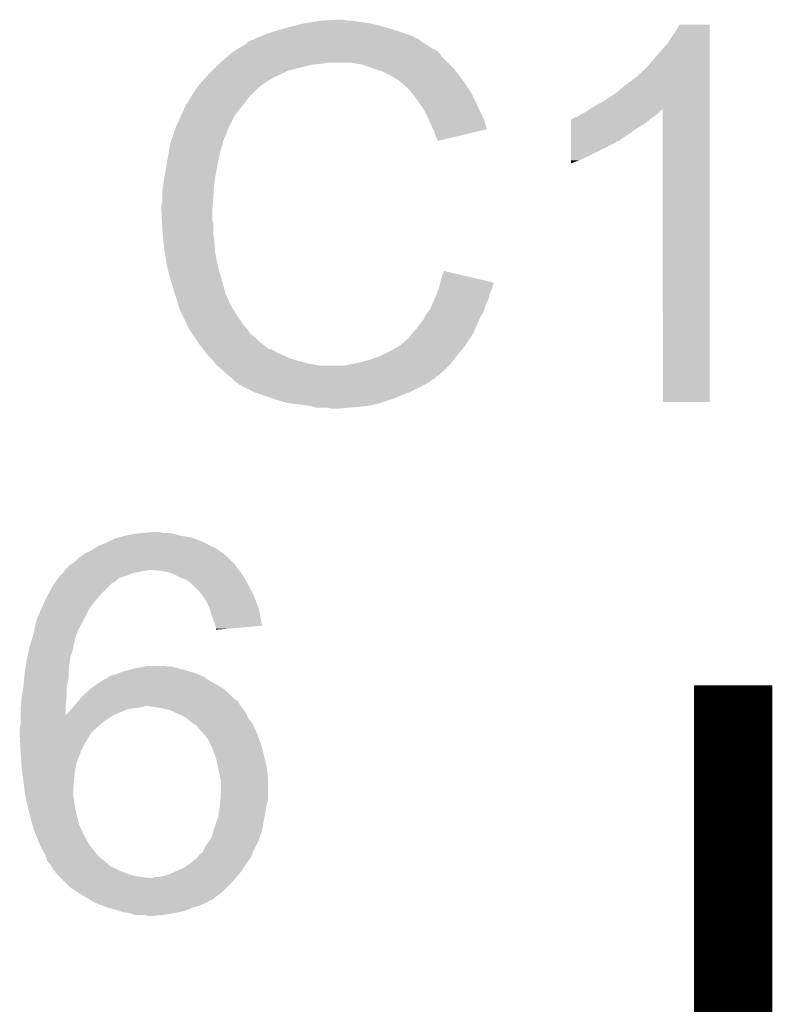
# Model space of a CAD drawing. Extents: x -1.3 to 24.2, y -3.9 to 53.4.
# Tile 32 of 62: x 14.1 to 16, y 13.5 to 16.1. Entities that reach past the tile are written whole.
import ezdxf

# ---------------------------------------------------------------- set-up
doc = ezdxf.new("R2010")
doc.units = 0
doc.layers.add('GNSS_22_CLICK_V101_GTO', color=11, linetype='CONTINUOUS')

msp = doc.modelspace()

# ---------------------------------------------------------------- linework, layer by layer
at = {"layer": 'GNSS_22_CLICK_V101_GTO', "const_width": 0.2032}
msp.add_lwpolyline([(15.9131, 11.60526), (15.9131, 14.34846)], dxfattribs=at)
at = {"layer": 'GNSS_22_CLICK_V101_GTO'}
for points in [[(14.75486, 16.05788), (14.7955, 16.06804), (15.0114, 16.05788), (14.973302, 16.06804)], [(14.7955, 16.06804), (14.82598, 16.07312), (14.973302, 16.06804), (14.93774, 16.07312)], [(14.82598, 16.07312), (14.84122, 16.07566), (14.93774, 16.07312), (14.922502, 16.07566)], [(14.84122, 16.07566), (14.886938, 16.0782), (14.909802, 16.07566), (14.899642, 16.0782)], [(14.691358, 16.03756), (14.704058, 16.04264), (15.0749, 16.03756), (15.05966, 16.04264)], [(14.704058, 16.04264), (14.711678, 16.04518), (15.05966, 16.04264), (15.05204, 16.04518)], [(14.711678, 16.04518), (14.7193, 16.04772), (15.05204, 16.04518), (15.043912, 16.04772)], [(14.7193, 16.04772), (14.75486, 16.05788), (15.043912, 16.04772), (15.0114, 16.05788)], [(15.75816, 16.040098), (15.773398, 16.065478), (15.852138, 16.040098), (15.85214, 16.065478)], [(15.773398, 16.065478), (15.773412, 16.0655), (15.85214, 16.065478), (15.773412, 16.0655)], [(14.646468, 16.0147), (14.65072, 16.017252), (15.113, 16.0147), (15.109428, 16.017252)], [(14.65072, 16.017252), (14.650734, 16.019786), (15.109428, 16.017252), (15.10588, 16.019786)], [(14.650734, 16.019786), (14.660882, 16.02486), (15.10588, 16.019786), (15.098774, 16.02486)], [(14.660882, 16.02486), (14.668494, 16.027398), (15.098774, 16.02486), (15.09522, 16.027398)], [(14.668494, 16.027398), (14.6685, 16.0274), (15.09522, 16.027398), (15.095218, 16.0274)], [(14.6685, 16.0274), (14.67866, 16.03248), (15.095218, 16.0274), (15.08506, 16.03248)], [(14.67866, 16.03248), (14.691358, 16.03756), (15.08506, 16.03248), (15.0749, 16.03756)], [(15.70736, 15.9766), (15.74292, 16.01724), (15.852138, 15.9766), (15.852138, 16.01724)], [(15.74292, 16.01724), (15.75816, 16.040098), (15.852138, 16.01724), (15.852138, 16.040098)], [(14.606616, 15.9893), (14.612622, 15.994382), (15.1511, 15.9893), (15.146018, 15.994382)], [(14.612622, 15.994382), (14.616846, 15.996918), (15.146018, 15.994382), (15.14348, 15.996918)], [(14.616846, 15.996918), (14.621076, 15.999458), (15.14348, 15.996918), (15.138404, 15.999458)], [(14.621076, 15.999458), (14.625302, 16.001994), (15.138404, 15.999458), (15.135866, 16.001994)], [(14.625302, 16.001994), (14.625312, 16.002), (15.135866, 16.001994), (15.133324, 16.002)], [(14.625312, 16.002), (14.646468, 16.0147), (15.133324, 16.002), (15.113, 16.0147)], [(14.57706, 15.9639), (14.5796, 15.96644), (14.843762, 15.9639), (14.856458, 15.96644)], [(14.5796, 15.96644), (14.597608, 15.981678), (15.17142, 15.96644), (15.156182, 15.981678)], [(14.597608, 15.981678), (14.606616, 15.9893), (15.156182, 15.981678), (15.1511, 15.9893)], [(14.950438, 15.96136), (14.919958, 15.96644), (15.1765, 15.96136), (15.17142, 15.96644)], [(15.69212, 15.95882), (15.70736, 15.9766), (15.852136, 15.95882), (15.852138, 15.9766)], [(14.55166, 15.9385), (14.55928, 15.94612), (14.74089, 15.9385), (14.757398, 15.94612)], [(14.55928, 15.94612), (14.57452, 15.96136), (14.757398, 15.94612), (14.81836, 15.96136)], [(14.57452, 15.96136), (14.57706, 15.9639), (14.81836, 15.96136), (14.843762, 15.9639)], [(14.97838, 15.9512), (14.950438, 15.96136), (15.18666, 15.9512), (15.1765, 15.96136)], [(14.986006, 15.948658), (14.97838, 15.9512), (15.189202, 15.948658), (15.18666, 15.9512)], [(15.001238, 15.94358), (14.986006, 15.948658), (15.193266, 15.94358), (15.189202, 15.948658)], [(15.01648, 15.93596), (15.001238, 15.94358), (15.19936, 15.93596), (15.193266, 15.94358)], [(15.669266, 15.935966), (15.69212, 15.95882), (15.852136, 15.935966), (15.852136, 15.95882)], [(14.528566, 15.913098), (14.544732, 15.93088), (14.693898, 15.913098), (14.724382, 15.93088)], [(14.544732, 15.93088), (14.55166, 15.9385), (14.724382, 15.93088), (14.74089, 15.9385)], [(15.02156, 15.93342), (15.01648, 15.93596), (15.201176, 15.93342), (15.19936, 15.93596)], [(15.034262, 15.9258), (15.02156, 15.93342), (15.206618, 15.9258), (15.201176, 15.93342)], [(15.044416, 15.920722), (15.034262, 15.9258), (15.210246, 15.920722), (15.206618, 15.9258)], [(15.04696, 15.91818), (15.044416, 15.920722), (15.212062, 15.91818), (15.210246, 15.920722)], [(15.066964, 15.9004), (15.04696, 15.91818), (15.224762, 15.9004), (15.212062, 15.91818)], [(15.63624, 15.91056), (15.66672, 15.93343), (15.852136, 15.91056), (15.852136, 15.93343)], [(15.66672, 15.93343), (15.666742, 15.93596), (15.852136, 15.93343), (15.852136, 15.93596)], [(15.666742, 15.93596), (15.669266, 15.935966), (15.852136, 15.93596), (15.852136, 15.935966)], [(14.508478, 15.88516), (14.520924, 15.902938), (14.663422, 15.88516), (14.6812, 15.902938)], [(14.520924, 15.902938), (14.52626, 15.91056), (14.6812, 15.902938), (14.691358, 15.91056)], [(14.52626, 15.91056), (14.526262, 15.910562), (14.691358, 15.91056), (14.69136, 15.910562)], [(14.526262, 15.910562), (14.528566, 15.913098), (14.69136, 15.910562), (14.693898, 15.913098)], [(15.06982, 15.89786), (15.066964, 15.9004), (15.226214, 15.89786), (15.224762, 15.9004)], [(15.082012, 15.88262), (15.06982, 15.89786), (15.23492, 15.88262), (15.226214, 15.89786)], [(15.6083, 15.8877), (15.63624, 15.91056), (15.852136, 15.8877), (15.852136, 15.91056)], [(14.490704, 15.857222), (14.495782, 15.862304), (14.639434, 15.857222), (14.643386, 15.862304)], [(14.495782, 15.862304), (14.50086, 15.872458), (14.643386, 15.862304), (14.651284, 15.872458)], [(14.50086, 15.872458), (14.502382, 15.874998), (14.651284, 15.872458), (14.65326, 15.874998)], [(14.502382, 15.874998), (14.508478, 15.88516), (14.65326, 15.874998), (14.663422, 15.88516)], [(15.09014, 15.87246), (15.082012, 15.88262), (15.24, 15.87246), (15.23492, 15.88262)], [(15.097252, 15.8623), (15.09014, 15.87246), (15.24508, 15.8623), (15.24, 15.87246)], [(15.107918, 15.84706), (15.097252, 15.8623), (15.251854, 15.84706), (15.24508, 15.8623)], [(15.549878, 15.852138), (15.57782, 15.86738), (15.852134, 15.852138), (15.852134, 15.86738)], [(15.57782, 15.86738), (15.6083, 15.8877), (15.852134, 15.86738), (15.852136, 15.8877)], [(14.478446, 15.829278), (14.48562, 15.844524), (14.6177, 15.829278), (14.629558, 15.844524)], [(14.48562, 15.844524), (14.485626, 15.847066), (14.629558, 15.844524), (14.631534, 15.847066)], [(14.485626, 15.847066), (14.48816, 15.849604), (14.631534, 15.847066), (14.633508, 15.849604)], [(14.48816, 15.849604), (14.490704, 15.857222), (14.633508, 15.849604), (14.639434, 15.857222)], [(15.11173, 15.83944), (15.107918, 15.84706), (15.25524, 15.83944), (15.251854, 15.84706)], [(15.12062, 15.82166), (15.11173, 15.83944), (15.264132, 15.82166), (15.25524, 15.83944)], [(15.516862, 15.83182), (15.527022, 15.836902), (15.71498, 15.83182), (15.72006, 15.836902)], [(15.527022, 15.836902), (15.542206, 15.847024), (15.72006, 15.836902), (15.730182, 15.847024)], [(15.542206, 15.847024), (15.549878, 15.852138), (15.852134, 15.847024), (15.852134, 15.852138)], [(15.73022, 15.085082), (15.730182, 15.847024), (15.852118, 15.085082), (15.852134, 15.847024)], [(14.4653, 15.80134), (14.478446, 15.829278), (14.60373, 15.80134), (14.6177, 15.829278)], [(15.12175, 15.819118), (15.12062, 15.82166), (15.265402, 15.819118), (15.264132, 15.82166)], [(15.13078, 15.7988), (15.12175, 15.819118), (15.271476, 15.7988), (15.265402, 15.819118)], [(15.49148, 15.80896), (15.491482, 15.81912), (15.684498, 15.80896), (15.69669, 15.81912)], [(15.491482, 15.81912), (15.494006, 15.819126), (15.69669, 15.81912), (15.696698, 15.819126)], [(15.494006, 15.819126), (15.49654, 15.82166), (15.696698, 15.819126), (15.69974, 15.82166)], [(15.49654, 15.82166), (15.496544, 15.821662), (15.69974, 15.82166), (15.699742, 15.821662)], [(15.496544, 15.821662), (15.501622, 15.8242), (15.699742, 15.821662), (15.70355, 15.8242)], [(15.501622, 15.8242), (15.509244, 15.826742), (15.70355, 15.8242), (15.707362, 15.826742)], [(15.509244, 15.826742), (15.516862, 15.83182), (15.707362, 15.826742), (15.71498, 15.83182)], [(14.454292, 15.768316), (14.464452, 15.7988), (14.58976, 15.768316), (14.60246, 15.7988)], [(14.464452, 15.7988), (14.4653, 15.80134), (14.60246, 15.7988), (14.60373, 15.80134)], [(15.133324, 15.793714), (15.13078, 15.7988), (15.272996, 15.793714), (15.271476, 15.7988)], [(15.13586, 15.78864), (15.133324, 15.793714), (15.25184, 15.78864), (15.272996, 15.793714)], [(15.14094, 15.773402), (15.13586, 15.78864), (15.188306, 15.773402), (15.25184, 15.78864)], [(15.491474, 15.78102), (15.491476, 15.79626), (15.64132, 15.78102), (15.66418, 15.79626)], [(15.491476, 15.79626), (15.49148, 15.80896), (15.66418, 15.79626), (15.684498, 15.80896)], [(14.450906, 15.758158), (14.452598, 15.763234), (14.587218, 15.758158), (14.58722, 15.763234)], [(14.452598, 15.763234), (14.453444, 15.765774), (14.58722, 15.763234), (14.589754, 15.765774)], [(14.453444, 15.765774), (14.454292, 15.768316), (14.589754, 15.765774), (14.58976, 15.768316)], [(15.146012, 15.763258), (15.14094, 15.773402), (15.146012, 15.763258), (15.188306, 15.773402)], [(15.49147, 15.76324), (15.491474, 15.78102), (15.615916, 15.76324), (15.64132, 15.78102)], [(15.49147, 15.763236), (15.49147, 15.76324), (15.613374, 15.763236), (15.615916, 15.76324)], [(15.49147, 15.75816), (15.49147, 15.763236), (15.605758, 15.75816), (15.613374, 15.763236)], [(14.44625, 15.73276), (14.447944, 15.74292), (14.5796, 15.73276), (14.582142, 15.74292)], [(14.447944, 15.74292), (14.450062, 15.755622), (14.582142, 15.74292), (14.586372, 15.755622)], [(14.450062, 15.755622), (14.450906, 15.758158), (14.586372, 15.755622), (14.587218, 15.758158)], [(15.491462, 15.7226), (15.49147, 15.75816), (15.53464, 15.7226), (15.605758, 15.75816)], [(14.4372, 15.68196), (14.44244, 15.7099), (14.56944, 15.68196), (14.57452, 15.7099)], [(14.44244, 15.7099), (14.44625, 15.73276), (14.57452, 15.7099), (14.5796, 15.73276)], [(15.49146, 15.71244), (15.491462, 15.7226), (15.51178, 15.71244), (15.53464, 15.7226)], [(15.49146, 15.70485), (15.49146, 15.71244), (15.49146, 15.70485), (15.51178, 15.71244)], [(14.43228, 15.651482), (14.43482, 15.66926), (14.56436, 15.651482), (14.567322, 15.66926)], [(14.43482, 15.66926), (14.4372, 15.68196), (14.567322, 15.66926), (14.56944, 15.68196)], [(14.42974, 15.6337), (14.43228, 15.651482), (14.563088, 15.6337), (14.56436, 15.651482)], [(14.42974, 15.605762), (14.42974, 15.6337), (14.561094, 15.605762), (14.563088, 15.6337)], [(14.4272, 15.595602), (14.42974, 15.605762), (14.560368, 15.595602), (14.561094, 15.605762)], [(14.4272, 15.580362), (14.4272, 15.595602), (14.55928, 15.580362), (14.560368, 15.595602)], [(14.4272, 15.58036), (14.4272, 15.580362), (14.559282, 15.58036), (14.55928, 15.580362)], [(14.428344, 15.557498), (14.4272, 15.58036), (14.559282, 15.557498), (14.559282, 15.58036)], [(14.428726, 15.549876), (14.428344, 15.557498), (14.56182, 15.549876), (14.559282, 15.557498)], [(14.42974, 15.52956), (14.428726, 15.549876), (14.56182, 15.52956), (14.56182, 15.549876)], [(14.430504, 15.521938), (14.42974, 15.52956), (14.56182, 15.521938), (14.56182, 15.52956)], [(14.432026, 15.506702), (14.430504, 15.521938), (14.56436, 15.506702), (14.56182, 15.521938)], [(14.43482, 15.478758), (14.432026, 15.506702), (14.56651, 15.478758), (14.56436, 15.506702)], [(14.435718, 15.473678), (14.43482, 15.478758), (14.5669, 15.473678), (14.56651, 15.478758)], [(14.44244, 15.43558), (14.435718, 15.473678), (14.57452, 15.43558), (14.5669, 15.473678)], [(14.44752, 15.41526), (14.44244, 15.43558), (14.580326, 15.41526), (14.57452, 15.43558)], [(14.451876, 15.40002), (14.44752, 15.41526), (14.58468, 15.40002), (14.580326, 15.41526)], [(15.15173, 15.394922), (15.15364, 15.402558), (15.2908, 15.394922), (15.258368, 15.402558)], [(15.15364, 15.402558), (15.16128, 15.425416), (15.258368, 15.402558), (15.16128, 15.425416)], [(14.45768, 15.3797), (14.451876, 15.40002), (14.590102, 15.3797), (14.58468, 15.40002)], [(14.463608, 15.361918), (14.45768, 15.3797), (14.594844, 15.361918), (14.590102, 15.3797)], [(15.142844, 15.366998), (15.146652, 15.377158), (15.28064, 15.366998), (15.28572, 15.377158)], [(15.146652, 15.377158), (15.14856, 15.382242), (15.28572, 15.377158), (15.286988, 15.382242)], [(15.14856, 15.382242), (15.149828, 15.387318), (15.286988, 15.382242), (15.288258, 15.387318)], [(15.149828, 15.387318), (15.151098, 15.392396), (15.288258, 15.387318), (15.290798, 15.392396)], [(15.151098, 15.392396), (15.15173, 15.394922), (15.290798, 15.392396), (15.2908, 15.394922)], [(14.464456, 15.359376), (14.463608, 15.361918), (14.597382, 15.359376), (14.594844, 15.361918)], [(14.466148, 15.354298), (14.464456, 15.359376), (14.59992, 15.354298), (14.597382, 15.359376)], [(14.46784, 15.349218), (14.466148, 15.354298), (14.601614, 15.349218), (14.59992, 15.354298)], [(15.13114, 15.339058), (15.137672, 15.354298), (15.270478, 15.339058), (15.278098, 15.354298)], [(15.137672, 15.354298), (15.14094, 15.36192), (15.278098, 15.354298), (15.279622, 15.36192)], [(15.14094, 15.36192), (15.142844, 15.366998), (15.279622, 15.36192), (15.28064, 15.366998)], [(14.468476, 15.34668), (14.46784, 15.349218), (14.60246, 15.34668), (14.601614, 15.349218)], [(14.470382, 15.33906), (14.468476, 15.34668), (14.606272, 15.33906), (14.60246, 15.34668)], [(14.472922, 15.331442), (14.470382, 15.33906), (14.61008, 15.331442), (14.606272, 15.33906)], [(14.47546, 15.323822), (14.472922, 15.331442), (14.614844, 15.323822), (14.61008, 15.331442)], [(15.121632, 15.321278), (15.1257, 15.326362), (15.2654, 15.321278), (15.26685, 15.326362)], [(15.1257, 15.326362), (15.13114, 15.339058), (15.26685, 15.326362), (15.270478, 15.339058)], [(14.478, 15.31874), (14.47546, 15.323822), (14.618018, 15.31874), (14.614844, 15.323822)], [(14.481586, 15.31112), (14.478, 15.31874), (14.62278, 15.31112), (14.618018, 15.31874)], [(14.492344, 15.28826), (14.481586, 15.31112), (14.63802, 15.28826), (14.62278, 15.31112)], [(15.107922, 15.298422), (15.11046, 15.3035), (15.253018, 15.298422), (15.25524, 15.3035)], [(15.11046, 15.3035), (15.11554, 15.31366), (15.25524, 15.3035), (15.261046, 15.31366)], [(15.11554, 15.31366), (15.121632, 15.321278), (15.261046, 15.31366), (15.2654, 15.321278)], [(14.49832, 15.27556), (14.492344, 15.28826), (14.64818, 15.27556), (14.63802, 15.28826)], [(14.506788, 15.26286), (14.49832, 15.27556), (14.65834, 15.26286), (14.64818, 15.27556)], [(15.082522, 15.26794), (15.09014, 15.275562), (15.23968, 15.26794), (15.243016, 15.275562)], [(15.09014, 15.275562), (15.09776, 15.28572), (15.243016, 15.275562), (15.24746, 15.28572)], [(15.09776, 15.28572), (15.107922, 15.298422), (15.24746, 15.28572), (15.253018, 15.298422)], [(14.520332, 15.242542), (14.506788, 15.26286), (14.681198, 15.242542), (14.65834, 15.26286)], [(15.064744, 15.247622), (15.06982, 15.250164), (15.2273, 15.247622), (15.228994, 15.250164)], [(15.06982, 15.250164), (15.0749, 15.25778), (15.228994, 15.250164), (15.234072, 15.25778)], [(15.0749, 15.25778), (15.078708, 15.262858), (15.234072, 15.25778), (15.237458, 15.262858)], [(15.078708, 15.262858), (15.082522, 15.26794), (15.237458, 15.262858), (15.23968, 15.26794)], [(14.52372, 15.23746), (14.520332, 15.242542), (14.687552, 15.23746), (14.681198, 15.242542)], [(14.535444, 15.22222), (14.52372, 15.23746), (14.706606, 15.22222), (14.687552, 15.23746)], [(15.026638, 15.21968), (15.035524, 15.224758), (15.207614, 15.21968), (15.21206, 15.224758)], [(15.035524, 15.224758), (15.044418, 15.22984), (15.21206, 15.224758), (15.215446, 15.22984)], [(15.044418, 15.22984), (15.05712, 15.24), (15.215446, 15.22984), (15.22222, 15.24)], [(15.05712, 15.24), (15.064744, 15.247622), (15.22222, 15.24), (15.2273, 15.247622)], [(14.535446, 15.222218), (14.535444, 15.22222), (14.711684, 15.222218), (14.706606, 15.22222)], [(14.539354, 15.217138), (14.535446, 15.222218), (14.721842, 15.217138), (14.711684, 15.222218)], [(14.54326, 15.21206), (14.539354, 15.217138), (14.72946, 15.21206), (14.721842, 15.217138)], [(14.545214, 15.20952), (14.54326, 15.21206), (14.73708, 15.20952), (14.72946, 15.21206)], [(14.54912, 15.204442), (14.545214, 15.20952), (14.747236, 15.204442), (14.73708, 15.20952)], [(14.554204, 15.199358), (14.54912, 15.204442), (14.757402, 15.199358), (14.747236, 15.204442)], [(14.56182, 15.19174), (14.554204, 15.199358), (14.7828, 15.19174), (14.757402, 15.199358)], [(14.96822, 15.194282), (14.99616, 15.20444), (15.186658, 15.194282), (15.194278, 15.20444)], [(14.99616, 15.20444), (14.996162, 15.204442), (15.194278, 15.20444), (15.19428, 15.204442)], [(14.996162, 15.204442), (15.026638, 15.21968), (15.19428, 15.204442), (15.207614, 15.21968)], [(14.567916, 15.18412), (14.56182, 15.19174), (14.81074, 15.18412), (14.7828, 15.19174)], [(14.571978, 15.179042), (14.567916, 15.18412), (14.84121, 15.179042), (14.81074, 15.18412)], [(14.571982, 15.17904), (14.571978, 15.179042), (14.841222, 15.17904), (14.84121, 15.179042)], [(14.584678, 15.168882), (14.571982, 15.17904), (15.1638, 15.168882), (15.173958, 15.17904)], [(14.902182, 15.17904), (14.91234, 15.18158), (15.173958, 15.17904), (15.176498, 15.18158)], [(14.91234, 15.18158), (14.92504, 15.18412), (15.176498, 15.18158), (15.179038, 15.18412)], [(14.92504, 15.18412), (14.93774, 15.18666), (15.179038, 15.18412), (15.180942, 15.18666)], [(14.93774, 15.18666), (14.96822, 15.194282), (15.180942, 15.18666), (15.186658, 15.194282)], [(14.584682, 15.16888), (14.584678, 15.168882), (15.1638, 15.16888), (15.1638, 15.168882)], [(14.59484, 15.158722), (14.584682, 15.16888), (15.152186, 15.158722), (15.1638, 15.16888)], [(14.604998, 15.1511), (14.59484, 15.158722), (15.143474, 15.1511), (15.152186, 15.158722)], [(14.605014, 15.151086), (14.604998, 15.1511), (15.140934, 15.151086), (15.143474, 15.1511)], [(14.61008, 15.14602), (14.605014, 15.151086), (15.138392, 15.14602), (15.140934, 15.151086)], [(14.612624, 15.143476), (14.61008, 15.14602), (15.130778, 15.143476), (15.138392, 15.14602)], [(14.617698, 15.138402), (14.612624, 15.143476), (15.125702, 15.138402), (15.130778, 15.143476)], [(14.617704, 15.138398), (14.617698, 15.138402), (15.125698, 15.138398), (15.125702, 15.138402)], [(14.625314, 15.133324), (14.617704, 15.138398), (15.11724, 15.133324), (15.125698, 15.138398)], [(14.627838, 15.13332), (14.625314, 15.133324), (15.117232, 15.13332), (15.11724, 15.133324)], [(14.62786, 15.130794), (14.627838, 15.13332), (15.113022, 15.130794), (15.117232, 15.13332)], [(14.627888, 15.13078), (14.62786, 15.130794), (15.113, 15.13078), (15.113022, 15.130794)], [(14.6685, 15.11046), (14.627888, 15.13078), (15.07236, 15.11046), (15.113, 15.13078)], [(14.69009, 15.10284), (14.6685, 15.11046), (15.05204, 15.10284), (15.07236, 15.11046)], [(14.71168, 15.09522), (14.69009, 15.10284), (15.03426, 15.09522), (15.05204, 15.10284)], [(14.752318, 15.08252), (14.71168, 15.09522), (14.996158, 15.08252), (15.03426, 15.09522)], [(14.772638, 15.07998), (14.752318, 15.08252), (14.988538, 15.07998), (14.996158, 15.08252)], [(14.813278, 15.0749), (14.772638, 15.07998), (14.965678, 15.0749), (14.988538, 15.07998)], [(14.822168, 15.07236), (14.813278, 15.0749), (14.94028, 15.07236), (14.965678, 15.0749)], [(14.831056, 15.06982), (14.822168, 15.07236), (14.91234, 15.06982), (14.94028, 15.07236)], [(14.869158, 15.06728), (14.858998, 15.06982), (14.884402, 15.06728), (14.91234, 15.06982)], [(15.852118, 15.08506), (15.73022, 15.085082), (15.852118, 15.08506), (15.852118, 15.085082)], [(14.313736, 14.731998), (14.330678, 14.73708), (14.508482, 14.731998), (14.478, 14.73708)], [(14.330678, 14.73708), (14.356078, 14.74216), (14.478, 14.73708), (14.459376, 14.74216)], [(14.356078, 14.74216), (14.38148, 14.7447), (14.459376, 14.74216), (14.450064, 14.7447)], [(14.38148, 14.7447), (14.409396, 14.747238), (14.429744, 14.7447), (14.422122, 14.747238)], [(14.409396, 14.747238), (14.409418, 14.74724), (14.422122, 14.747238), (14.409418, 14.74724)], [(14.252442, 14.704058), (14.264638, 14.71168), (14.569442, 14.704058), (14.5542, 14.71168)], [(14.264638, 14.71168), (14.28496, 14.7193), (14.5542, 14.71168), (14.53896, 14.7193)], [(14.28496, 14.7193), (14.305282, 14.729462), (14.53896, 14.7193), (14.51457, 14.729462)], [(14.305282, 14.729462), (14.313736, 14.731998), (14.51457, 14.729462), (14.508482, 14.731998)], [(14.213842, 14.681202), (14.229082, 14.69136), (14.599918, 14.681202), (14.58773, 14.69136)], [(14.229082, 14.69136), (14.23416, 14.6939), (14.58773, 14.69136), (14.58468, 14.6939)], [(14.23416, 14.6939), (14.244318, 14.69898), (14.58468, 14.6939), (14.57706, 14.69898)], [(14.244318, 14.69898), (14.252442, 14.704058), (14.57706, 14.69898), (14.569442, 14.704058)], [(14.18336, 14.6558), (14.188442, 14.660882), (14.62278, 14.6558), (14.619392, 14.660882)], [(14.188442, 14.660882), (14.192672, 14.66342), (14.619392, 14.660882), (14.6177, 14.66342)], [(14.192672, 14.66342), (14.201142, 14.668502), (14.6177, 14.66342), (14.612618, 14.668502)], [(14.201142, 14.668502), (14.21384, 14.6812), (14.612618, 14.668502), (14.59992, 14.6812)], [(14.21384, 14.6812), (14.213842, 14.681202), (14.59992, 14.6812), (14.599918, 14.681202)], [(14.163042, 14.632942), (14.170656, 14.640558), (14.335768, 14.632942), (14.353538, 14.640558)], [(14.170656, 14.640558), (14.173198, 14.6431), (14.353538, 14.640558), (14.36878, 14.6431)], [(14.173198, 14.6431), (14.1732, 14.643102), (14.36878, 14.6431), (14.368788, 14.643102)], [(14.1732, 14.643102), (14.17701, 14.64818), (14.368788, 14.643102), (14.394178, 14.64818)], [(14.17701, 14.64818), (14.180822, 14.65326), (14.628496, 14.64818), (14.624686, 14.65326)], [(14.180822, 14.65326), (14.18336, 14.6558), (14.624686, 14.65326), (14.62278, 14.6558)], [(14.429738, 14.64564), (14.404342, 14.64818), (14.630402, 14.64564), (14.628496, 14.64818)], [(14.452598, 14.640562), (14.429738, 14.64564), (14.63421, 14.640562), (14.630402, 14.64564)], [(14.462766, 14.635478), (14.452598, 14.640562), (14.638022, 14.635478), (14.63421, 14.640562)], [(14.47292, 14.6304), (14.462766, 14.635478), (14.64107, 14.6304), (14.638022, 14.635478)], [(14.145262, 14.607542), (14.15059, 14.615154), (14.292582, 14.607542), (14.300194, 14.615154)], [(14.15059, 14.615154), (14.150594, 14.61516), (14.300194, 14.615154), (14.302734, 14.61516)], [(14.150594, 14.61516), (14.159482, 14.627858), (14.302734, 14.61516), (14.317978, 14.627858)], [(14.159482, 14.627858), (14.163038, 14.632938), (14.317978, 14.627858), (14.33576, 14.632938)], [(14.163038, 14.632938), (14.163042, 14.632942), (14.33576, 14.632938), (14.335768, 14.632942)], [(14.4907, 14.62278), (14.47292, 14.6304), (14.645642, 14.62278), (14.64107, 14.6304)], [(14.50594, 14.61262), (14.4907, 14.62278), (14.651738, 14.61262), (14.645642, 14.62278)], [(14.50848, 14.61008), (14.50594, 14.61262), (14.65326, 14.61008), (14.651738, 14.61262)], [(14.52372, 14.59484), (14.50848, 14.61008), (14.66088, 14.59484), (14.65326, 14.61008)], [(14.13002, 14.5796), (14.13279, 14.58468), (14.265364, 14.5796), (14.26972, 14.58468)], [(14.13279, 14.58468), (14.145262, 14.607542), (14.26972, 14.58468), (14.292582, 14.607542)], [(14.53388, 14.58214), (14.52372, 14.59484), (14.66723, 14.58214), (14.66088, 14.59484)], [(14.11478, 14.54658), (14.124158, 14.566902), (14.23924, 14.54658), (14.25448, 14.566902)], [(14.124158, 14.566902), (14.13002, 14.5796), (14.25448, 14.566902), (14.265364, 14.5796)], [(14.535576, 14.579598), (14.53388, 14.58214), (14.6685, 14.579598), (14.66723, 14.58214)], [(14.544038, 14.566902), (14.535576, 14.579598), (14.673036, 14.566902), (14.6685, 14.579598)], [(14.55166, 14.55166), (14.544038, 14.566902), (14.678478, 14.55166), (14.673036, 14.566902)], [(14.104196, 14.52118), (14.114778, 14.546578), (14.22654, 14.52118), (14.23924, 14.546578)], [(14.114778, 14.546578), (14.11478, 14.54658), (14.23924, 14.546578), (14.23924, 14.54658)], [(14.553838, 14.544038), (14.55166, 14.55166), (14.6812, 14.544038), (14.678478, 14.55166)], [(14.55674, 14.53388), (14.553838, 14.544038), (14.6831, 14.53388), (14.6812, 14.544038)], [(14.56182, 14.518638), (14.55674, 14.53388), (14.685948, 14.518638), (14.6831, 14.53388)], [(14.09718, 14.493234), (14.102082, 14.516102), (14.2113, 14.493234), (14.22377, 14.516102)], [(14.102082, 14.516102), (14.104196, 14.52118), (14.22377, 14.516102), (14.22654, 14.52118)], [(14.566898, 14.505942), (14.56182, 14.518638), (14.688322, 14.505942), (14.685948, 14.518638)], [(14.09446, 14.48054), (14.096636, 14.490696), (14.20622, 14.48054), (14.211298, 14.490696)], [(14.096636, 14.490696), (14.09718, 14.493234), (14.211298, 14.490696), (14.2113, 14.493234)], [(14.567536, 14.503398), (14.566898, 14.505942), (14.688796, 14.503398), (14.688322, 14.505942)], [(14.56944, 14.495782), (14.567536, 14.503398), (14.599096, 14.495782), (14.688796, 14.503398)], [(14.56944, 14.493264), (14.56944, 14.495782), (14.56944, 14.493264), (14.599096, 14.495782)], [(14.0843, 14.447518), (14.088988, 14.46276), (14.19809, 14.447518), (14.20114, 14.46276)], [(14.088988, 14.46276), (14.092114, 14.47292), (14.20114, 14.46276), (14.203682, 14.47292)], [(14.092114, 14.47292), (14.094458, 14.480538), (14.203682, 14.47292), (14.20622, 14.480538)], [(14.094458, 14.480538), (14.09446, 14.48054), (14.20622, 14.480538), (14.20622, 14.48054)], [(14.078856, 14.422118), (14.082122, 14.43736), (14.19098, 14.422118), (14.196058, 14.43736)], [(14.082122, 14.43736), (14.0843, 14.447518), (14.196058, 14.43736), (14.19809, 14.447518)], [(14.072772, 14.386558), (14.07668, 14.41196), (14.1859, 14.386558), (14.189528, 14.41196)], [(14.07668, 14.41196), (14.078856, 14.422118), (14.189528, 14.41196), (14.19098, 14.422118)], [(14.07054, 14.366238), (14.0716, 14.37894), (14.1859, 14.366238), (14.1859, 14.37894)], [(14.0716, 14.37894), (14.072772, 14.386558), (14.1859, 14.37894), (14.1859, 14.386558)], [(14.307822, 14.376402), (14.313742, 14.37894), (14.524564, 14.376402), (14.518642, 14.37894)], [(14.313742, 14.37894), (14.3256, 14.384022), (14.518642, 14.37894), (14.502126, 14.384022)], [(14.3256, 14.384022), (14.343378, 14.3891), (14.502126, 14.384022), (14.485622, 14.3891)], [(14.343378, 14.3891), (14.354808, 14.39164), (14.485622, 14.3891), (14.472922, 14.39164)], [(14.354808, 14.39164), (14.36624, 14.39418), (14.472922, 14.39164), (14.4653, 14.39418)], [(14.36624, 14.39418), (14.37893, 14.396718), (14.4653, 14.39418), (14.457682, 14.396718)], [(14.37893, 14.396718), (14.37894, 14.39672), (14.457682, 14.396718), (14.447522, 14.39672)], [(14.37894, 14.39672), (14.391642, 14.39926), (14.447522, 14.39672), (14.434822, 14.39926)], [(14.06906, 14.348458), (14.07054, 14.366238), (14.181948, 14.348458), (14.1859, 14.366238)], [(14.245164, 14.34084), (14.2621, 14.35354), (14.58722, 14.34084), (14.564996, 14.35354)], [(14.2621, 14.35354), (14.274296, 14.361162), (14.564996, 14.35354), (14.551658, 14.361162)], [(14.274296, 14.361162), (14.282424, 14.36624), (14.551658, 14.361162), (14.54404, 14.36624)], [(14.282424, 14.36624), (14.284966, 14.366246), (14.54404, 14.36624), (14.544032, 14.366246)], [(14.284966, 14.366246), (14.2875, 14.36878), (14.544032, 14.366246), (14.54023, 14.36878)], [(14.2875, 14.36878), (14.291306, 14.371318), (14.54023, 14.36878), (14.536422, 14.371318)], [(14.291306, 14.371318), (14.295122, 14.373862), (14.536422, 14.371318), (14.530488, 14.373862)], [(14.295122, 14.373862), (14.307822, 14.376402), (14.530488, 14.373862), (14.524564, 14.376402)], [(14.064402, 14.32052), (14.068212, 14.343378), (14.18082, 14.32052), (14.18082, 14.343378)], [(14.068212, 14.343378), (14.06906, 14.348458), (14.18082, 14.343378), (14.181948, 14.348458)], [(14.226962, 14.325602), (14.241778, 14.3383), (14.605, 14.325602), (14.590184, 14.3383)], [(14.241778, 14.3383), (14.245164, 14.34084), (14.590184, 14.3383), (14.58722, 14.34084)], [(14.061902, 14.295122), (14.06398, 14.31798), (14.17828, 14.295122), (14.180564, 14.31798)], [(14.06398, 14.31798), (14.064402, 14.32052), (14.180564, 14.31798), (14.18082, 14.32052)], [(14.200292, 14.29512), (14.20664, 14.302738), (14.63294, 14.29512), (14.627862, 14.302738)], [(14.20664, 14.302738), (14.20876, 14.30528), (14.627862, 14.302738), (14.626592, 14.30528)], [(14.20876, 14.30528), (14.210932, 14.307816), (14.626592, 14.30528), (14.625322, 14.307816)], [(14.210932, 14.307816), (14.213108, 14.310354), (14.625322, 14.307816), (14.622786, 14.310354)], [(14.213108, 14.310354), (14.213112, 14.31036), (14.622786, 14.310354), (14.620246, 14.31036)], [(14.213112, 14.31036), (14.224, 14.323062), (14.620246, 14.31036), (14.607542, 14.323062)], [(14.224, 14.323062), (14.226962, 14.325602), (14.607542, 14.323062), (14.605, 14.325602)], [(14.06144, 14.29004), (14.061902, 14.295122), (14.178288, 14.29004), (14.17828, 14.295122)], [(14.06144, 14.269756), (14.06144, 14.29004), (14.178318, 14.269756), (14.178288, 14.29004)], [(14.18082, 14.27226), (14.1859, 14.27988), (14.305914, 14.27226), (14.32306, 14.27988)], [(14.1859, 14.27988), (14.185902, 14.279882), (14.32306, 14.27988), (14.323064, 14.279882)], [(14.185902, 14.279882), (14.19352, 14.2875), (14.323064, 14.279882), (14.343382, 14.2875)], [(14.19352, 14.2875), (14.19606, 14.29004), (14.343382, 14.2875), (14.3637, 14.29004)], [(14.19606, 14.29004), (14.198178, 14.292582), (14.3637, 14.29004), (14.378942, 14.292582)], [(14.198178, 14.292582), (14.200292, 14.29512), (14.378942, 14.292582), (14.384024, 14.29512)], [(14.42212, 14.29004), (14.391638, 14.29512), (14.63675, 14.29004), (14.63294, 14.29512)], [(14.447522, 14.284958), (14.42212, 14.29004), (14.640562, 14.284958), (14.63675, 14.29004)], [(14.47038, 14.2748), (14.447522, 14.284958), (14.64818, 14.2748), (14.640562, 14.284958)], [(14.06144, 14.26972), (14.06144, 14.269756), (14.3002, 14.26972), (14.30028, 14.269756)], [(14.06144, 14.25448), (14.06144, 14.26972), (14.27734, 14.25448), (14.3002, 14.26972)], [(14.06144, 14.249402), (14.06144, 14.25448), (14.271626, 14.249402), (14.27734, 14.25448)], [(14.178318, 14.269756), (14.18082, 14.27226), (14.30028, 14.269756), (14.305914, 14.27226)], [(14.490698, 14.26464), (14.47038, 14.2748), (14.652246, 14.26464), (14.64818, 14.2748)], [(14.493748, 14.2621), (14.490698, 14.26464), (14.653262, 14.2621), (14.652246, 14.26464)], [(14.505942, 14.251938), (14.493748, 14.2621), (14.661392, 14.251938), (14.653262, 14.2621)], [(14.510176, 14.249398), (14.505942, 14.251938), (14.663422, 14.249398), (14.661392, 14.251938)], [(14.0589, 14.234162), (14.06144, 14.249402), (14.254482, 14.234162), (14.271626, 14.249402)], [(14.0589, 14.23416), (14.0589, 14.234162), (14.25448, 14.23416), (14.254482, 14.234162)], [(14.0589, 14.224002), (14.0589, 14.23416), (14.244322, 14.224002), (14.25448, 14.23416)], [(14.518642, 14.244318), (14.510176, 14.249398), (14.665962, 14.244318), (14.663422, 14.249398)], [(14.523722, 14.236698), (14.518642, 14.244318), (14.669772, 14.236698), (14.665962, 14.244318)], [(14.52626, 14.23416), (14.523722, 14.236698), (14.67104, 14.23416), (14.669772, 14.236698)], [(14.542064, 14.21638), (14.52626, 14.23416), (14.67866, 14.21638), (14.67104, 14.23416)], [(14.0589, 14.221458), (14.0589, 14.224002), (14.242794, 14.221458), (14.244322, 14.224002)], [(14.059466, 14.2113), (14.0589, 14.221458), (14.2367, 14.2113), (14.242794, 14.221458)], [(14.060454, 14.193518), (14.059466, 14.2113), (14.22654, 14.193518), (14.2367, 14.2113)], [(14.546582, 14.211296), (14.542064, 14.21638), (14.680568, 14.211296), (14.67866, 14.21638)], [(14.554202, 14.196058), (14.546582, 14.211296), (14.68628, 14.196058), (14.680568, 14.211296)], [(14.06144, 14.17574), (14.060454, 14.193518), (14.21765, 14.17574), (14.22654, 14.193518)], [(14.0616, 14.1732), (14.06144, 14.17574), (14.21638, 14.1732), (14.21765, 14.17574)], [(14.55928, 14.185898), (14.554202, 14.196058), (14.688822, 14.185898), (14.68628, 14.196058)], [(14.56944, 14.157958), (14.55928, 14.185898), (14.695806, 14.157958), (14.688822, 14.185898)], [(14.063346, 14.14526), (14.0616, 14.1732), (14.206222, 14.14526), (14.21638, 14.1732)], [(14.569948, 14.15542), (14.56944, 14.157958), (14.69644, 14.15542), (14.695806, 14.157958)], [(14.57452, 14.13256), (14.569948, 14.15542), (14.70152, 14.13256), (14.69644, 14.15542)], [(14.06398, 14.1351), (14.063346, 14.14526), (14.204372, 14.1351), (14.206222, 14.14526)], [(14.066204, 14.117322), (14.06398, 14.1351), (14.20114, 14.117322), (14.204372, 14.1351)], [(14.574522, 14.132558), (14.57452, 14.13256), (14.70152, 14.132558), (14.70152, 14.13256)], [(14.579602, 14.1097), (14.574522, 14.132558), (14.703808, 14.1097), (14.70152, 14.132558)], [(14.06906, 14.09446), (14.066204, 14.117322), (14.199506, 14.09446), (14.20114, 14.117322)], [(14.580448, 14.107162), (14.579602, 14.1097), (14.70406, 14.107162), (14.703808, 14.1097)], [(14.58214, 14.102076), (14.580448, 14.107162), (14.70406, 14.102076), (14.70406, 14.107162)], [(14.58214, 14.07668), (14.58214, 14.102076), (14.70406, 14.07668), (14.70406, 14.102076)], [(14.070876, 14.08176), (14.06906, 14.09446), (14.1986, 14.08176), (14.199506, 14.09446)], [(14.07414, 14.058902), (14.070876, 14.08176), (14.1986, 14.058902), (14.1986, 14.08176)], [(14.580446, 14.051278), (14.58214, 14.07668), (14.70406, 14.051278), (14.70406, 14.07668)], [(14.07414, 14.0589), (14.07414, 14.058902), (14.198602, 14.0589), (14.1986, 14.058902)], [(14.077658, 14.04366), (14.07414, 14.0589), (14.20114, 14.04366), (14.198602, 14.0589)], [(14.5796, 14.03858), (14.580446, 14.051278), (14.701236, 14.03858), (14.70406, 14.051278)], [(14.08176, 14.025882), (14.077658, 14.04366), (14.20368, 14.025882), (14.20114, 14.04366)], [(14.08176, 14.02588), (14.08176, 14.025882), (14.203682, 14.02588), (14.20368, 14.025882)], [(14.08938, 13.9954), (14.08176, 14.02588), (14.2113, 13.9954), (14.203682, 14.02588)], [(14.574518, 14.005558), (14.578036, 14.02842), (14.694822, 14.005558), (14.69898, 14.02842)], [(14.578036, 14.02842), (14.5796, 14.03858), (14.69898, 14.02842), (14.701236, 14.03858)], [(14.092428, 13.985242), (14.08938, 13.9954), (14.213838, 13.985242), (14.2113, 13.9954)], [(14.56436, 13.97762), (14.574518, 14.005558), (14.689742, 13.97762), (14.694822, 14.005558)], [(14.097, 13.969998), (14.092428, 13.985242), (14.221462, 13.969998), (14.213838, 13.985242)], [(14.09903, 13.964924), (14.097, 13.969998), (14.223998, 13.964924), (14.221462, 13.969998)], [(14.556738, 13.952216), (14.562834, 13.972538), (14.682044, 13.952216), (14.688818, 13.972538)], [(14.562834, 13.972538), (14.56436, 13.97762), (14.688818, 13.972538), (14.689742, 13.97762)], [(14.100046, 13.962384), (14.09903, 13.964924), (14.224, 13.962384), (14.223998, 13.964924)], [(14.103096, 13.954762), (14.100046, 13.962384), (14.229078, 13.954762), (14.224, 13.962384)], [(14.10716, 13.9446), (14.103096, 13.954762), (14.23416, 13.9446), (14.229078, 13.954762)], [(14.112602, 13.931902), (14.10716, 13.9446), (14.241778, 13.931902), (14.23416, 13.9446)], [(14.549484, 13.94206), (14.556738, 13.952216), (14.67866, 13.94206), (14.682044, 13.952216)], [(14.11478, 13.92682), (14.112602, 13.931902), (14.245844, 13.92682), (14.241778, 13.931902)], [(14.119136, 13.9192), (14.11478, 13.92682), (14.25194, 13.9192), (14.245844, 13.92682)], [(14.12494, 13.909042), (14.119136, 13.9192), (14.260406, 13.909042), (14.25194, 13.9192)], [(14.53133, 13.91158), (14.536418, 13.919198), (14.66342, 13.91158), (14.66723, 13.919198)], [(14.536418, 13.919198), (14.54404, 13.934438), (14.66723, 13.919198), (14.674848, 13.934438)], [(14.54404, 13.934438), (14.549484, 13.94206), (14.674848, 13.934438), (14.67866, 13.94206)], [(14.126634, 13.903962), (14.12494, 13.909042), (14.264638, 13.903962), (14.260406, 13.909042)], [(14.13002, 13.893802), (14.126634, 13.903962), (14.276832, 13.893802), (14.264638, 13.903962)], [(14.14018, 13.8811), (14.13002, 13.893802), (14.292074, 13.8811), (14.276832, 13.893802)], [(14.50594, 13.88872), (14.518638, 13.898878), (14.650212, 13.88872), (14.658338, 13.898878)], [(14.518638, 13.89888), (14.526256, 13.909034), (14.65834, 13.89888), (14.663416, 13.909034)], [(14.518638, 13.898878), (14.518638, 13.89888), (14.658338, 13.898878), (14.65834, 13.89888)], [(14.526256, 13.909036), (14.52626, 13.911558), (14.663418, 13.909036), (14.663418, 13.911558)], [(14.526256, 13.909034), (14.526256, 13.909036), (14.663416, 13.909034), (14.663418, 13.909036)], [(14.52626, 13.911558), (14.530408, 13.911576), (14.663418, 13.911558), (14.66342, 13.911576)], [(14.530408, 13.911576), (14.53133, 13.91158), (14.66342, 13.911576), (14.66342, 13.91158)], [(14.14145, 13.87856), (14.14018, 13.8811), (14.295122, 13.87856), (14.292074, 13.8811)], [(14.145258, 13.870944), (14.14145, 13.87856), (14.310354, 13.870944), (14.295122, 13.87856)], [(14.1478, 13.8684), (14.145258, 13.870944), (14.31544, 13.8684), (14.310354, 13.870944)], [(14.150338, 13.86586), (14.1478, 13.8684), (14.32179, 13.86586), (14.31544, 13.8684)], [(14.46593, 13.865858), (14.48308, 13.87348), (14.63548, 13.865858), (14.640242, 13.87348)], [(14.48308, 13.87348), (14.502126, 13.886178), (14.640242, 13.87348), (14.64818, 13.886178)], [(14.502126, 13.886178), (14.50594, 13.88872), (14.64818, 13.886178), (14.650212, 13.88872)], [(14.152878, 13.860784), (14.150338, 13.86586), (14.33448, 13.860784), (14.32179, 13.86586)], [(14.155422, 13.85824), (14.152878, 13.860784), (14.340838, 13.85824), (14.33448, 13.860784)], [(14.160502, 13.85316), (14.155422, 13.85824), (14.358618, 13.85316), (14.340838, 13.85824)], [(14.163042, 13.85062), (14.160502, 13.85316), (14.3764, 13.85062), (14.358618, 13.85316)], [(14.165582, 13.84808), (14.163042, 13.85062), (14.39672, 13.84808), (14.3764, 13.85062)], [(14.185902, 13.82776), (14.165582, 13.84808), (14.60246, 13.82776), (14.62024, 13.84808)], [(14.404336, 13.84808), (14.409416, 13.850618), (14.62024, 13.84808), (14.622414, 13.850618)], [(14.409416, 13.850618), (14.422118, 13.85062), (14.622414, 13.850618), (14.622416, 13.85062)], [(14.422118, 13.85062), (14.442438, 13.8557), (14.622416, 13.85062), (14.626772, 13.8557)], [(14.442438, 13.8557), (14.46022, 13.86332), (14.626772, 13.8557), (14.633304, 13.86332)], [(14.46022, 13.86332), (14.46593, 13.865858), (14.633304, 13.86332), (14.63548, 13.865858)], [(14.190978, 13.822682), (14.185902, 13.82776), (14.596746, 13.822682), (14.60246, 13.82776)], [(14.215362, 13.807442), (14.190978, 13.822682), (14.579602, 13.807442), (14.596746, 13.822682)], [(14.243814, 13.78966), (14.215362, 13.807442), (14.556736, 13.78966), (14.579602, 13.807442)], [(14.243824, 13.789654), (14.243814, 13.78966), (14.551654, 13.789654), (14.556736, 13.78966)], [(14.247882, 13.787118), (14.243824, 13.789654), (14.549116, 13.787118), (14.551654, 13.789654)], [(14.251938, 13.784582), (14.247882, 13.787118), (14.544044, 13.784582), (14.549116, 13.787118)], [(14.27227, 13.776958), (14.251938, 13.784582), (14.528798, 13.776958), (14.544044, 13.784582)], [(14.28581, 13.77188), (14.27227, 13.776958), (14.511018, 13.77188), (14.528798, 13.776958)], [(14.292578, 13.769342), (14.28581, 13.77188), (14.504672, 13.769342), (14.511018, 13.77188)], [(14.3129, 13.764258), (14.292578, 13.769342), (14.491962, 13.764258), (14.504672, 13.769342)], [(14.32052, 13.76172), (14.3129, 13.764258), (14.485618, 13.76172), (14.491962, 13.764258)], [(14.328138, 13.759182), (14.32052, 13.76172), (14.472928, 13.759182), (14.485618, 13.76172)], [(14.345916, 13.75664), (14.328138, 13.759182), (14.46022, 13.75664), (14.472928, 13.759182)], [(14.358616, 13.751562), (14.345916, 13.75664), (14.429752, 13.751562), (14.46022, 13.75664)], [(14.384016, 13.75156), (14.358616, 13.751562), (14.429742, 13.75156), (14.429752, 13.751562)], [(14.391638, 13.749022), (14.384016, 13.75156), (14.396748, 13.749022), (14.429742, 13.75156)], [(14.396722, 13.74902), (14.391638, 13.749022), (14.396722, 13.74902), (14.396748, 13.749022)]]:
    msp.add_solid(points, dxfattribs=at)

doc.saveas('drawing.dxf')
